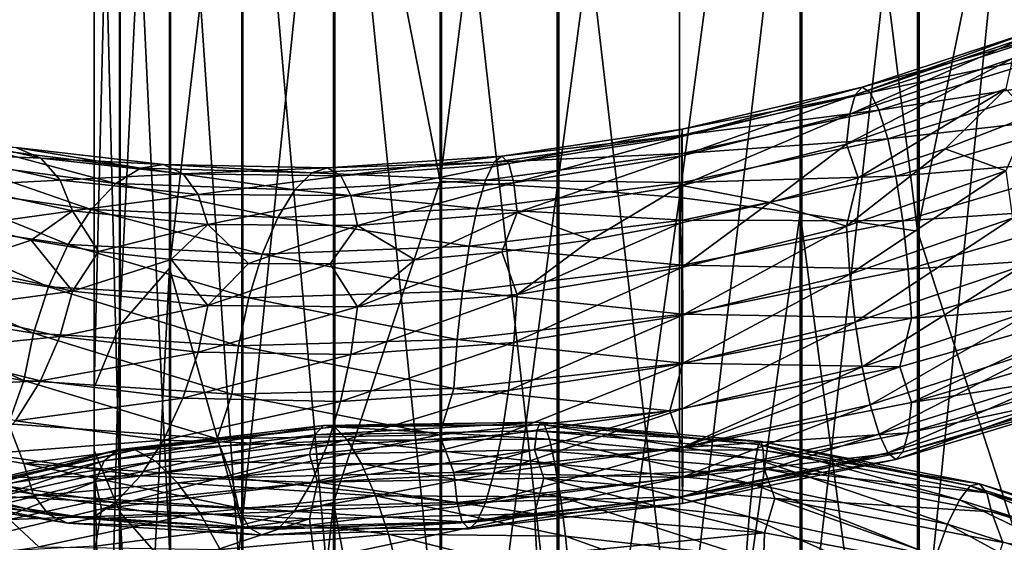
# Model space of a CAD drawing. Header units: metres. Extents: x -109 to 109, y -452 to 89.
# Tile 195 of 256: x -9.53 to 4.69, y -306.61 to -299.07. Entities that reach past the tile are written whole.
import ezdxf

# ---------------------------------------------------------------- set-up
doc = ezdxf.new("R2010")
doc.units = ezdxf.units.M
doc.layers.add('solid_K244270000C71_000_01', color=7, linetype='CONTINUOUS')
doc.layers.add('solid_k244270000c71_000_02', color=7, linetype='CONTINUOUS')

msp = doc.modelspace()

# ---------------------------------------------------------------- linework, layer by layer
at = {"layer": 'solid_K244270000C71_000_01'}
for points in [[(0, -301.631439, 828.806213), (0, -288.295135, 836.430054), (1.744606, -288.54364, 836.504761)], [(0, -301.631439, 828.806213), (1.744606, -288.54364, 836.504761), (1.744606, -301.858368, 828.877502)], [(3.437735, -302.117523, 829.358582), (1.744606, -301.858368, 828.877502), (1.744606, -288.54364, 836.504761)], [(3.437735, -288.75882, 837.007446), (3.437735, -302.117523, 829.358582), (1.744606, -288.54364, 836.504761)], [(4.980319, -294.578125, 834.86615), (3.437735, -302.117523, 829.358582), (3.437735, -288.75882, 837.007446)], [(3.458888, -308.799072, 843.499451), (4.999055, -308.343719, 842.734863), (4.999055, -293.61554, 850.980896)], [(3.458888, -294.007446, 851.779907), (3.458888, -308.799072, 843.499451), (4.999055, -293.61554, 850.980896)], [(1.767249, -309.080414, 843.971924), (3.458888, -308.799072, 843.499451), (3.458888, -294.007446, 851.779907)], [(1.767249, -294.249634, 852.273621), (1.767249, -309.080414, 843.971924), (3.458888, -294.007446, 851.779907)], [(0, -309.175476, 844.131531), (1.767249, -309.080414, 843.971924), (1.767249, -294.249634, 852.273621)], [(0, -294.331421, 852.440369), (0, -309.175476, 844.131531), (1.767249, -294.249634, 852.273621)], [(4.980319, -294.578125, 834.86615), (4.980319, -306.892273, 827.329834), (3.437735, -302.117523, 829.358582)], [(2.459991, -300.432587, 860.006531), (2.536798, -300.149841, 860.646545), (4.959997, -299.337433, 860.334656)], [(4.809822, -299.629944, 859.713867), (2.459991, -300.432587, 860.006531), (4.959997, -299.337433, 860.334656)], [(2.536798, -300.149841, 860.646545), (2.636542, -300.039063, 861.336548), (5.155019, -299.213684, 861.000916)], [(4.959997, -299.337433, 860.334656), (2.536798, -300.149841, 860.646545), (5.155019, -299.213684, 861.000916)], [(5.155019, -299.213684, 861.000916), (2.636542, -300.039063, 861.336548), (5.384461, -299.277954, 861.671082)], [(2.636542, -300.039063, 861.336548), (2.753891, -300.118896, 862.033875), (5.384461, -299.277954, 861.671082)], [(5.384461, -299.277954, 861.671082), (2.753891, -300.118896, 862.033875), (5.631921, -299.517029, 862.302551)], [(2.753891, -300.118896, 862.033875), (2.880454, -300.375061, 862.693909), (5.631921, -299.517029, 862.302551)], [(5.631921, -299.517029, 862.302551), (2.880454, -300.375061, 862.693909), (5.879471, -299.909485, 862.852112)], [(2.410705, -300.861572, 859.458801), (2.459991, -300.432587, 860.006531), (4.809822, -299.629944, 859.713867)], [(4.713459, -300.06485, 859.179443), (2.410705, -300.861572, 859.458801), (4.809822, -299.629944, 859.713867)], [(0.035379, -300.753998, 860.57428), (0.03677, -300.648926, 861.272644), (2.636542, -300.039063, 861.336548)], [(2.536798, -300.149841, 860.646545), (0.035379, -300.753998, 860.57428), (2.636542, -300.039063, 861.336548)], [(2.636542, -300.039063, 861.336548), (0.03677, -300.648926, 861.272644), (2.753891, -300.118896, 862.033875)], [(2.880454, -300.375061, 862.693909), (3.007064, -300.784912, 863.271362), (5.879471, -299.909485, 862.852112)], [(5.879471, -299.909485, 862.852112), (3.007064, -300.784912, 863.271362), (6.109182, -300.433655, 863.276062)], [(0.034308, -301.032288, 859.927307), (0.035379, -300.753998, 860.57428), (2.536798, -300.149841, 860.646545)], [(2.459991, -300.432587, 860.006531), (0.034308, -301.032288, 859.927307), (2.536798, -300.149841, 860.646545)], [(0.03677, -300.648926, 861.272644), (0.038407, -300.735321, 861.979065), (2.753891, -300.118896, 862.033875)], [(2.753891, -300.118896, 862.033875), (0.038407, -300.735321, 861.979065), (2.880454, -300.375061, 862.693909)], [(4.713459, -300.06485, 859.179443), (2.579943, -301.348999, 859.040222), (2.410705, -300.861572, 859.458801)], [(4.713459, -300.06485, 859.179443), (3.835884, -300.930878, 858.919495), (2.579943, -301.348999, 859.040222)], [(4.713459, -300.06485, 859.179443), (5.061061, -300.453979, 858.693726), (3.835884, -300.930878, 858.919495)], [(0.033621, -301.458282, 859.374268), (0.034308, -301.032288, 859.927307), (2.459991, -300.432587, 860.006531)], [(2.410705, -300.861572, 859.458801), (0.033621, -301.458282, 859.374268), (2.459991, -300.432587, 860.006531)], [(0.038407, -300.735321, 861.979065), (0.040172, -300.998505, 862.648376), (2.880454, -300.375061, 862.693909)], [(2.880454, -300.375061, 862.693909), (0.040172, -300.998505, 862.648376), (3.007064, -300.784912, 863.271362)], [(3.007064, -300.784912, 863.271362), (3.12455, -301.325623, 863.720398), (6.109182, -300.433655, 863.276062)], [(6.109182, -300.433655, 863.276062), (3.12455, -301.325623, 863.720398), (6.304607, -301.062897, 863.537476)], [(4.714126, -301.248962, 858.528015), (3.835884, -300.930878, 858.919495), (5.061061, -300.453979, 858.693726)], [(0.038407, -300.735321, 861.979065), (-2.678576, -301.121582, 861.504089), (0.040172, -300.998505, 862.648376)], [(-2.564437, -301.037811, 860.806702), (-2.678576, -301.121582, 861.504089), (0.038407, -300.735321, 861.979065)], [(0.03677, -300.648926, 861.272644), (-2.564437, -301.037811, 860.806702), (0.038407, -300.735321, 861.979065)], [(-2.467421, -301.144714, 860.115662), (-2.564437, -301.037811, 860.806702), (0.03677, -300.648926, 861.272644)], [(0.035379, -300.753998, 860.57428), (-2.467421, -301.144714, 860.115662), (0.03677, -300.648926, 861.272644)], [(-2.392714, -301.42395, 859.473938), (-2.467421, -301.144714, 860.115662), (0.035379, -300.753998, 860.57428)], [(0.034308, -301.032288, 859.927307), (-2.392714, -301.42395, 859.473938), (0.035379, -300.753998, 860.57428)], [(2.410705, -300.861572, 859.458801), (1.30256, -301.707245, 859.053711), (0.033621, -301.458282, 859.374268)], [(0.040172, -300.998505, 862.648376), (0.041938, -301.415375, 863.234558), (3.007064, -300.784912, 863.271362)], [(3.007064, -300.784912, 863.271362), (0.041938, -301.415375, 863.234558), (3.12455, -301.325623, 863.720398)], [(2.410705, -300.861572, 859.458801), (2.579943, -301.348999, 859.040222), (1.30256, -301.707245, 859.053711)], [(0.040172, -300.998505, 862.648376), (-2.801679, -301.38147, 862.16333), (0.041938, -301.415375, 863.234558)], [(-2.678576, -301.121582, 861.504089), (-2.801679, -301.38147, 862.16333), (0.040172, -300.998505, 862.648376)], [(-2.344777, -301.849976, 858.923706), (-2.392714, -301.42395, 859.473938), (0.034308, -301.032288, 859.927307)], [(0.033621, -301.458282, 859.374268), (-2.344777, -301.849976, 858.923706), (0.034308, -301.032288, 859.927307)], [(2.411047, -302.047485, 858.802368), (2.579943, -301.348999, 859.040222), (3.835884, -300.930878, 858.919495)], [(4.714126, -301.248962, 858.528015), (2.411047, -302.047485, 858.802368), (3.835884, -300.930878, 858.919495)], [(3.12455, -301.325623, 863.720398), (3.2245, -301.969452, 864.002258), (6.304607, -301.062897, 863.537476)], [(6.304607, -301.062897, 863.537476), (3.2245, -301.969452, 864.002258), (6.455274, -301.751648, 863.627747)], [(0.041938, -301.415375, 863.234558), (0.043576, -301.962555, 863.691223), (3.12455, -301.325623, 863.720398)], [(3.12455, -301.325623, 863.720398), (0.043576, -301.962555, 863.691223), (3.2245, -301.969452, 864.002258)], [(2.460629, -302.739471, 858.729492), (2.411047, -302.047485, 858.802368), (4.714126, -301.248962, 858.528015)], [(4.811071, -301.933167, 858.446594), (2.460629, -302.739471, 858.729492), (4.714126, -301.248962, 858.528015)], [(-2.801679, -301.38147, 862.16333), (-2.924826, -301.794678, 862.739136), (0.041938, -301.415375, 863.234558)], [(0.041938, -301.415375, 863.234558), (-2.924826, -301.794678, 862.739136), (0.043576, -301.962555, 863.691223)], [(0.033621, -301.458282, 859.374268), (1.30256, -301.707245, 859.053711), (0.011654, -302.005341, 858.958801)], [(2.411047, -302.047485, 858.802368), (1.30256, -301.707245, 859.053711), (2.579943, -301.348999, 859.040222)], [(0, -314.313751, 820.137939), (0, -301.631439, 828.806213), (1.744606, -301.858368, 828.877502)], [(0.033625, -302.643646, 858.71405), (0.011654, -302.005341, 858.958801), (1.30256, -301.707245, 859.053711)], [(2.411047, -302.047485, 858.802368), (0.033625, -302.643646, 858.71405), (1.30256, -301.707245, 859.053711)], [(3.2245, -301.969452, 864.002258), (3.301559, -302.669983, 864.1073), (6.455274, -301.751648, 863.627747)], [(6.455274, -301.751648, 863.627747), (3.301559, -302.669983, 864.1073), (6.552219, -302.448975, 863.545959)], [(-2.924826, -301.794678, 862.739136), (-3.039099, -302.338013, 863.185791), (0.043576, -301.962555, 863.691223)], [(0, -314.313751, 820.137939), (1.744606, -301.858368, 828.877502), (1.744606, -314.520386, 820.209717)], [(3.437735, -314.821381, 820.665344), (1.744606, -314.520386, 820.209717), (1.744606, -301.858368, 828.877502)], [(3.437735, -302.117523, 829.358582), (3.437735, -314.821381, 820.665344), (1.744606, -301.858368, 828.877502)], [(0.043576, -301.962555, 863.691223), (-3.039099, -302.338013, 863.185791), (0.04497, -302.611847, 863.978943)], [(-2.345109, -303.032471, 858.260986), (-1.282559, -302.243164, 858.755615), (0.011654, -302.005341, 858.958801)], [(0.033625, -302.643646, 858.71405), (-2.345109, -303.032471, 858.260986), (0.011654, -302.005341, 858.958801)], [(0.043576, -301.962555, 863.691223), (0.04497, -302.611847, 863.978943), (3.2245, -301.969452, 864.002258)], [(3.2245, -301.969452, 864.002258), (0.04497, -302.611847, 863.978943), (3.301559, -302.669983, 864.1073)], [(2.537688, -303.431946, 858.829407), (2.460629, -302.739471, 858.729492), (4.811071, -301.933167, 858.446594)], [(4.961739, -302.614075, 858.531677), (2.537688, -303.431946, 858.829407), (4.811071, -301.933167, 858.446594)], [(0.034317, -303.338165, 858.642883), (0.033625, -302.643646, 858.71405), (2.411047, -302.047485, 858.802368)], [(2.460629, -302.739471, 858.729492), (0.034317, -303.338165, 858.642883), (2.411047, -302.047485, 858.802368)], [(4.980319, -306.892273, 827.329834), (3.437735, -314.821381, 820.665344), (3.437735, -302.117523, 829.358582)], [(-3.039099, -302.338013, 863.185791), (-3.136316, -302.983551, 863.464661), (0.04497, -302.611847, 863.978943)], [(3.301559, -302.669983, 864.1073), (3.351142, -303.37558, 864.033752), (6.552219, -302.448975, 863.545959)], [(6.552219, -302.448975, 863.545959), (3.351142, -303.37558, 864.033752), (6.415642, -303.160278, 863.331604)], [(0.04497, -302.611847, 863.978943), (-3.136316, -302.983551, 863.464661), (0.046045, -303.31665, 864.08783)], [(-2.393336, -303.724182, 858.184631), (-2.345109, -303.032471, 858.260986), (0.033625, -302.643646, 858.71405)], [(0.034317, -303.338165, 858.642883), (-2.393336, -303.724182, 858.184631), (0.033625, -302.643646, 858.71405)], [(0.035392, -304.03479, 858.746643), (0.034317, -303.338165, 858.642883), (2.460629, -302.739471, 858.729492)], [(2.537688, -303.431946, 858.829407), (0.035392, -304.03479, 858.746643), (2.460629, -302.739471, 858.729492)], [(0.04497, -302.611847, 863.978943), (0.046045, -303.31665, 864.08783), (3.301559, -302.669983, 864.1073)], [(3.301559, -302.669983, 864.1073), (0.046045, -303.31665, 864.08783), (3.351142, -303.37558, 864.033752)], [(2.637639, -304.0755, 859.101868), (2.537688, -303.431946, 858.829407), (4.961739, -302.614075, 858.531677)], [(5.157163, -303.24292, 858.783752), (2.637639, -304.0755, 859.101868), (4.961739, -302.614075, 858.531677)], [(-3.136316, -302.983551, 863.464661), (-3.211267, -303.684845, 863.566284), (0.046045, -303.31665, 864.08783)], [(6.415642, -303.160278, 863.331604), (3.184188, -304.077362, 863.793579), (3.351483, -304.590485, 863.361267)], [(3.351142, -303.37558, 864.033752), (3.184188, -304.077362, 863.793579), (6.415642, -303.160278, 863.331604)], [(6.415642, -303.160278, 863.331604), (3.351483, -304.590485, 863.361267), (6.552886, -303.660767, 862.879333)], [(0.046045, -303.31665, 864.08783), (-3.211267, -303.684845, 863.566284), (0.046736, -304.024963, 864.015869)], [(0.046045, -303.31665, 864.08783), (0.046736, -304.024963, 864.015869), (3.351142, -303.37558, 864.033752)], [(2.755125, -304.624146, 859.539734), (2.637639, -304.0755, 859.101868), (5.157163, -303.24292, 858.783752)], [(5.386874, -303.774567, 859.196838), (2.755125, -304.624146, 859.539734), (5.157163, -303.24292, 858.783752)], [(-2.468287, -304.417389, 858.28125), (-2.393336, -303.724182, 858.184631), (0.034317, -303.338165, 858.642883)], [(0.035392, -304.03479, 858.746643), (-2.468287, -304.417389, 858.28125), (0.034317, -303.338165, 858.642883)], [(0.036786, -304.683899, 859.024902), (0.035392, -304.03479, 858.746643), (2.537688, -303.431946, 858.829407)], [(2.637639, -304.0755, 859.101868), (0.036786, -304.683899, 859.024902), (2.537688, -303.431946, 858.829407)], [(3.351142, -303.37558, 864.033752), (0.046736, -304.024963, 864.015869), (3.184188, -304.077362, 863.793579)], [(-3.211267, -303.684845, 863.566284), (-3.259494, -304.390228, 863.489258), (0.046736, -304.024963, 864.015869)], [(6.552886, -303.660767, 862.879333), (3.351483, -304.590485, 863.361267), (6.456523, -304.103027, 862.333984)], [(2.881734, -305.047668, 860.107117), (2.755125, -304.624146, 859.539734), (5.386874, -303.774567, 859.196838)], [(5.634424, -304.180023, 859.736816), (2.881734, -305.047668, 860.107117), (5.386874, -303.774567, 859.196838)], [(0.046736, -304.024963, 864.015869), (-0.140038, -304.711548, 863.746033), (3.184188, -304.077362, 863.793579)], [(-2.565504, -305.062653, 858.550659), (-2.468287, -304.417389, 858.28125), (0.035392, -304.03479, 858.746643)], [(0.036786, -304.683899, 859.024902), (-2.565504, -305.062653, 858.550659), (0.035392, -304.03479, 858.746643)], [(3.184188, -304.077362, 863.793579), (-0.140038, -304.711548, 863.746033), (0.046741, -305.239746, 863.339233)], [(0.038424, -305.239136, 859.470276), (0.036786, -304.683899, 859.024902), (2.637639, -304.0755, 859.101868)], [(2.755125, -304.624146, 859.539734), (0.038424, -305.239136, 859.470276), (2.637639, -304.0755, 859.101868)], [(3.184188, -304.077362, 863.793579), (0.046741, -305.239746, 863.339233), (3.351483, -304.590485, 863.361267)], [(6.456523, -304.103027, 862.333984), (3.302198, -305.027283, 862.802307), (6.306348, -304.395416, 861.703735)], [(3.351483, -304.590485, 863.361267), (3.302198, -305.027283, 862.802307), (6.456523, -304.103027, 862.333984)], [(3.008298, -305.31955, 860.760925), (2.881734, -305.047668, 860.107117), (5.634424, -304.180023, 859.736816)], [(5.881884, -304.434174, 860.362488), (3.008298, -305.31955, 860.760925), (5.634424, -304.180023, 859.736816)], [(3.125647, -305.412994, 861.457458), (3.008298, -305.31955, 860.760925), (5.881884, -304.434174, 860.362488)], [(6.111326, -304.511536, 861.032166), (3.125647, -305.412994, 861.457458), (5.881884, -304.434174, 860.362488)], [(6.306348, -304.395416, 861.703735), (3.225391, -305.310059, 862.152771), (6.111326, -304.511536, 861.032166)], [(3.302198, -305.027283, 862.802307), (3.225391, -305.310059, 862.152771), (6.306348, -304.395416, 861.703735)], [(3.351483, -304.590485, 863.361267), (0.046741, -305.239746, 863.339233), (3.302198, -305.027283, 862.802307)], [(3.225391, -305.310059, 862.152771), (3.125647, -305.412994, 861.457458), (6.111326, -304.511536, 861.032166)], [(-0.140038, -304.711548, 863.746033), (-3.259826, -305.601654, 862.810303), (0.046741, -305.239746, 863.339233)], [(-2.679777, -305.613861, 858.986084), (-2.565504, -305.062653, 858.550659), (0.036786, -304.683899, 859.024902)], [(0.038424, -305.239136, 859.470276), (-2.679777, -305.613861, 858.986084), (0.036786, -304.683899, 859.024902)], [(0.04019, -305.669891, 860.046265), (0.038424, -305.239136, 859.470276), (2.755125, -304.624146, 859.539734)], [(2.881734, -305.047668, 860.107117), (0.04019, -305.669891, 860.046265), (2.755125, -304.624146, 859.539734)], [(3.302198, -305.027283, 862.802307), (0.046054, -305.673676, 862.774841), (3.225391, -305.310059, 862.152771)], [(0.046741, -305.239746, 863.339233), (0.046054, -305.673676, 862.774841), (3.302198, -305.027283, 862.802307)], [(0.041955, -305.949005, 860.709167), (0.04019, -305.669891, 860.046265), (2.881734, -305.047668, 860.107117)], [(3.008298, -305.31955, 860.760925), (0.041955, -305.949005, 860.709167), (2.881734, -305.047668, 860.107117)], [(1.14206, -305.19574, 820.07605), (4.199918, -305.795502, 820.219788), (1.178593, -305.156006, 819.408813)], [(1.178593, -305.156006, 819.408813), (4.334269, -305.763947, 819.564209), (1.206759, -305.278931, 818.781006)], [(4.199918, -305.795502, 820.219788), (4.334269, -305.763947, 819.564209), (1.178593, -305.156006, 819.408813)], [(0.046741, -305.239746, 863.339233), (-3.259826, -305.601654, 862.810303), (0.046054, -305.673676, 862.774841)], [(-2.802924, -306.04071, 859.551819), (-2.679777, -305.613861, 858.986084), (0.038424, -305.239136, 859.470276)], [(0.04019, -305.669891, 860.046265), (-2.802924, -306.04071, 859.551819), (0.038424, -305.239136, 859.470276)], [(3.225391, -305.310059, 862.152771), (0.044983, -305.952026, 862.118225), (3.125647, -305.412994, 861.457458)], [(0.046054, -305.673676, 862.774841), (0.044983, -305.952026, 862.118225), (3.225391, -305.310059, 862.152771)], [(1.099117, -305.405945, 820.740662), (4.041997, -305.996307, 820.870056), (1.14206, -305.19574, 820.07605)], [(4.041997, -305.996307, 820.870056), (4.199918, -305.795502, 820.219788), (1.14206, -305.19574, 820.07605)], [(1.206759, -305.278931, 818.781006), (4.437849, -305.893372, 818.944763), (1.224882, -305.550079, 818.234497)], [(4.334269, -305.763947, 819.564209), (4.437849, -305.893372, 818.944763), (1.206759, -305.278931, 818.781006)], [(0.043592, -306.049225, 861.414734), (0.041955, -305.949005, 860.709167), (3.008298, -305.31955, 860.760925)], [(3.125647, -305.412994, 861.457458), (0.043592, -306.049225, 861.414734), (3.008298, -305.31955, 860.760925)], [(0.044983, -305.952026, 862.118225), (0.043592, -306.049225, 861.414734), (3.125647, -305.412994, 861.457458)], [(1.05284, -305.765076, 821.360474), (3.871813, -306.345428, 821.473816), (1.099117, -305.405945, 820.740662)], [(3.871813, -306.345428, 821.473816), (4.041997, -305.996307, 820.870056), (1.099117, -305.405945, 820.740662)], [(1.224882, -305.550079, 818.234497), (4.504496, -306.168976, 818.40271), (1.375486, -305.97522, 817.808594)], [(4.437849, -305.893372, 818.944763), (4.504496, -306.168976, 818.40271), (1.224882, -305.550079, 818.234497)], [(-3.259826, -305.601654, 862.810303), (-3.211889, -306.035431, 862.248779), (0.046054, -305.673676, 862.774841)], [(0.046054, -305.673676, 862.774841), (-3.211889, -306.035431, 862.248779), (0.044983, -305.952026, 862.118225)], [(-2.926027, -306.316315, 860.204651), (-2.802924, -306.04071, 859.551819), (0.04019, -305.669891, 860.046265)], [(0.041955, -305.949005, 860.709167), (-2.926027, -306.316315, 860.204651), (0.04019, -305.669891, 860.046265)], [(-1.959275, -305.685974, 818.086182), (1.375486, -305.97522, 817.808594), (1.225007, -306.471924, 817.545898)], [(1.00658, -306.244202, 821.892822), (3.70169, -306.814667, 821.989624), (1.05284, -305.765076, 821.360474)], [(3.70169, -306.814667, 821.989624), (3.871813, -306.345428, 821.473816), (1.05284, -305.765076, 821.360474)], [(4.041997, -305.996307, 820.870056), (6.859738, -306.887695, 821.409546), (4.199918, -305.795502, 820.219788)], [(4.199918, -305.795502, 820.219788), (7.127748, -306.708649, 820.789307), (4.334269, -305.763947, 819.564209)], [(6.859738, -306.887695, 821.409546), (7.127748, -306.708649, 820.789307), (4.199918, -305.795502, 820.219788)], [(4.334269, -305.763947, 819.564209), (7.355755, -306.696228, 820.158325), (4.437849, -305.893372, 818.944763)], [(7.127748, -306.708649, 820.789307), (7.355755, -306.696228, 820.158325), (4.334269, -305.763947, 819.564209)], [(-3.211889, -306.035431, 862.248779), (-3.137182, -306.314636, 861.597473), (0.044983, -305.952026, 862.118225)], [(0.044983, -305.952026, 862.118225), (-3.137182, -306.314636, 861.597473), (0.043592, -306.049225, 861.414734)], [(-3.040166, -306.413696, 860.901245), (-2.926027, -306.316315, 860.204651), (0.041955, -305.949005, 860.709167)], [(0.043592, -306.049225, 861.414734), (-3.040166, -306.413696, 860.901245), (0.041955, -305.949005, 860.709167)], [(1.375486, -305.97522, 817.808594), (4.504955, -307.091919, 817.710266), (1.225007, -306.471924, 817.545898)], [(1.375486, -305.97522, 817.808594), (4.668256, -306.611023, 817.997131), (4.504955, -307.091919, 817.710266)], [(4.504496, -306.168976, 818.40271), (4.668256, -306.611023, 817.997131), (1.375486, -305.97522, 817.808594)], [(3.871813, -306.345428, 821.473816), (6.570915, -307.213928, 821.980042), (4.041997, -305.996307, 820.870056)], [(6.570915, -307.213928, 821.980042), (6.859738, -306.887695, 821.409546), (4.041997, -305.996307, 820.870056)], [(4.437849, -305.893372, 818.944763), (7.531543, -306.841156, 819.556824), (4.504496, -306.168976, 818.40271)], [(7.355755, -306.696228, 820.158325), (7.531543, -306.841156, 819.556824), (4.437849, -305.893372, 818.944763)], [(-3.137182, -306.314636, 861.597473), (-3.040166, -306.413696, 860.901245), (0.043592, -306.049225, 861.414734)], [(0.963687, -306.814331, 822.294922), (3.543954, -307.375641, 822.375916), (1.00658, -306.244202, 821.892822)], [(3.543954, -307.375641, 822.375916), (3.70169, -306.814667, 821.989624), (1.00658, -306.244202, 821.892822)], [(4.504496, -306.168976, 818.40271), (7.644651, -307.127594, 819.024963), (4.668256, -306.611023, 817.997131)], [(7.531543, -306.841156, 819.556824), (7.644651, -307.127594, 819.024963), (4.504496, -306.168976, 818.40271)], [(3.70169, -306.814667, 821.989624), (6.282197, -307.660675, 822.462036), (3.871813, -306.345428, 821.473816)], [(6.282197, -307.660675, 822.462036), (6.570915, -307.213928, 821.980042), (3.871813, -306.345428, 821.473816)], [(1.225007, -306.471924, 817.545898), (4.504955, -307.091919, 817.710266), (1.206992, -307.072754, 817.441284)]]:
    msp.add_3dface(points, dxfattribs=at)
at = {"layer": 'solid_k244270000c71_000_02'}
for points in [[(-3.458888, -287.849792, 837.488098), (-3.458888, -301.395508, 829.820129), (-4.999055, -293.498657, 835.483521)], [(-1.767249, -288.082214, 836.749634), (-3.458888, -301.395508, 829.820129), (-3.458888, -287.849792, 837.488098)], [(-1.767249, -288.082214, 836.749634), (-1.767249, -301.491913, 829.112488), (-3.458888, -301.395508, 829.820129)], [(-1.767249, -288.082214, 836.749634), (0, -288.295135, 836.430054), (-1.767249, -301.491913, 829.112488)], [(-1.767249, -301.491913, 829.112488), (0, -288.295135, 836.430054), (0, -301.631439, 828.806213)], [(-7.364774, -288.718567, 840.997803), (-8.086726, -303.486206, 834.577942), (-8.086726, -289.43457, 842.45752)], [(-7.364774, -288.718567, 840.997803), (-7.364774, -302.654327, 833.18103), (-8.086726, -303.486206, 834.577942)], [(-6.320303, -293.664215, 836.752319), (-7.364774, -302.654327, 833.18103), (-7.364774, -288.718567, 840.997803)], [(-8.086726, -289.43457, 842.45752), (-8.454546, -304.37674, 836.073364), (-8.454546, -290.20108, 844.020081)], [(-8.086726, -289.43457, 842.45752), (-8.086726, -303.486206, 834.577942), (-8.454546, -304.37674, 836.073364)], [(-8.454546, -290.20108, 844.020081), (-8.452125, -305.286957, 837.601807), (-8.452125, -290.984528, 845.617249)], [(-8.454546, -290.20108, 844.020081), (-8.454546, -304.37674, 836.073364), (-8.452125, -305.286957, 837.601807)], [(-8.452125, -290.984528, 845.617249), (-8.079568, -306.176971, 839.096313), (-8.079568, -291.75058, 847.178955)], [(-8.452125, -290.984528, 845.617249), (-8.452125, -305.286957, 837.601807), (-8.079568, -306.176971, 839.096313)], [(-8.079568, -291.75058, 847.178955), (-7.353192, -307.007813, 840.491516), (-7.353192, -292.465698, 848.636841)], [(-8.079568, -291.75058, 847.178955), (-8.079568, -306.176971, 839.096313), (-7.353192, -307.007813, 840.491516)], [(-7.353192, -292.465698, 848.636841), (-6.304805, -307.743134, 841.726257), (-6.304805, -293.098602, 849.927063)], [(-7.353192, -292.465698, 848.636841), (-7.353192, -307.007813, 840.491516), (-6.304805, -307.743134, 841.726257)], [(-6.304805, -293.098602, 849.927063), (-4.980319, -308.350677, 842.746521), (-4.980319, -293.621521, 850.993103)], [(-6.304805, -293.098602, 849.927063), (-6.304805, -307.743134, 841.726257), (-4.980319, -308.350677, 842.746521)], [(-4.999055, -293.498657, 835.483521), (-6.320303, -306.358917, 829.124207), (-6.320303, -293.664215, 836.752319)], [(-4.999055, -293.498657, 835.483521), (-4.999055, -306.035187, 827.912415), (-6.320303, -306.358917, 829.124207)], [(-3.458888, -301.395508, 829.820129), (-4.999055, -306.035187, 827.912415), (-4.999055, -293.498657, 835.483521)], [(-4.980319, -293.621521, 850.993103), (-3.437735, -308.803894, 843.507507), (-3.437735, -294.011627, 851.78833)], [(-4.980319, -293.621521, 850.993103), (-4.980319, -308.350677, 842.746521), (-3.437735, -308.803894, 843.507507)], [(-6.320303, -293.664215, 836.752319), (-6.320303, -306.358917, 829.124207), (-7.364774, -302.654327, 833.18103)], [(-3.437735, -294.011627, 851.78833), (-1.744606, -309.082886, 843.976013), (-1.744606, -294.25177, 852.277893)], [(-3.437735, -294.011627, 851.78833), (-3.437735, -308.803894, 843.507507), (-1.744606, -309.082886, 843.976013)], [(-1.744606, -294.25177, 852.277893), (0, -309.175476, 844.131531), (0, -294.331421, 852.440369)], [(-1.744606, -294.25177, 852.277893), (-1.744606, -309.082886, 843.976013), (0, -309.175476, 844.131531)], [(-9.224443, -301.067352, 856.547791), (-10.994572, -300.66864, 854.727173), (-9.587139, -300.910828, 857.128235)], [(-10.661687, -301.003845, 854.218811), (-10.994572, -300.66864, 854.727173), (-9.224443, -301.067352, 856.547791)], [(-8.945153, -301.381378, 855.991089), (-10.661687, -301.003845, 854.218811), (-9.224443, -301.067352, 856.547791)], [(-10.448084, -301.459259, 853.754578), (-10.661687, -301.003845, 854.218811), (-8.945153, -301.381378, 855.991089)], [(-10.013848, -300.932526, 857.695435), (-10.474067, -301.122253, 858.214355), (-8.140827, -301.431793, 859.917725)], [(-9.587139, -300.910828, 857.128235), (-10.013848, -300.932526, 857.695435), (-7.783129, -301.209106, 859.334961)], [(-7.783129, -301.209106, 859.334961), (-10.013848, -300.932526, 857.695435), (-8.140827, -301.431793, 859.917725)], [(-7.451475, -301.158142, 858.708374), (-9.587139, -300.910828, 857.128235), (-7.783129, -301.209106, 859.334961)], [(-9.224443, -301.067352, 856.547791), (-9.587139, -300.910828, 857.128235), (-7.451475, -301.158142, 858.708374)], [(-2.564437, -301.037811, 860.806702), (-5.08615, -301.20517, 859.945251), (-2.678576, -301.121582, 861.504089)], [(-4.893734, -301.321472, 859.276917), (-5.08615, -301.20517, 859.945251), (-2.564437, -301.037811, 860.806702)], [(-2.467421, -301.144714, 860.115662), (-4.893734, -301.321472, 859.276917), (-2.564437, -301.037811, 860.806702)], [(-10.474067, -301.122253, 858.214355), (-10.934452, -301.462067, 858.649963), (-8.498655, -301.805939, 860.416931)], [(-8.140827, -301.431793, 859.917725), (-10.474067, -301.122253, 858.214355), (-8.498655, -301.805939, 860.416931)], [(-7.169574, -301.291138, 858.077271), (-9.224443, -301.067352, 856.547791), (-7.451475, -301.158142, 858.708374)], [(-8.945153, -301.381378, 855.991089), (-9.224443, -301.067352, 856.547791), (-7.169574, -301.291138, 858.077271)], [(-7.451475, -301.158142, 858.708374), (-7.783129, -301.209106, 859.334961), (-5.312527, -301.277008, 860.615723)], [(-5.08615, -301.20517, 859.945251), (-7.451475, -301.158142, 858.708374), (-5.312527, -301.277008, 860.615723)], [(-7.169574, -301.291138, 858.077271), (-7.451475, -301.158142, 858.708374), (-5.08615, -301.20517, 859.945251)], [(-2.678576, -301.121582, 861.504089), (-5.312527, -301.277008, 860.615723), (-2.801679, -301.38147, 862.16333)], [(-5.08615, -301.20517, 859.945251), (-5.312527, -301.277008, 860.615723), (-2.678576, -301.121582, 861.504089)], [(-4.745565, -301.607117, 858.652344), (-4.893734, -301.321472, 859.276917), (-2.467421, -301.144714, 860.115662)], [(-2.392714, -301.42395, 859.473938), (-4.745565, -301.607117, 858.652344), (-2.467421, -301.144714, 860.115662)], [(-6.9525, -301.588501, 857.481445), (-8.945153, -301.381378, 855.991089), (-7.169574, -301.291138, 858.077271)], [(-7.783129, -301.209106, 859.334961), (-8.140827, -301.431793, 859.917725), (-5.556682, -301.523315, 861.245789)], [(-5.312527, -301.277008, 860.615723), (-7.783129, -301.209106, 859.334961), (-5.556682, -301.523315, 861.245789)], [(-4.893734, -301.321472, 859.276917), (-7.169574, -301.291138, 858.077271), (-5.08615, -301.20517, 859.945251)], [(-6.9525, -301.588501, 857.481445), (-7.169574, -301.291138, 858.077271), (-4.893734, -301.321472, 859.276917)], [(-4.745565, -301.607117, 858.652344), (-6.9525, -301.588501, 857.481445), (-4.893734, -301.321472, 859.276917)], [(-5.312527, -301.277008, 860.615723), (-5.556682, -301.523315, 861.245789), (-2.801679, -301.38147, 862.16333)], [(-10.934452, -301.462067, 858.649963), (-11.361661, -301.933685, 858.966919), (-8.830698, -302.311005, 860.792603)], [(-8.498655, -301.805939, 860.416931), (-10.934452, -301.462067, 858.649963), (-8.830698, -302.311005, 860.792603)], [(-8.76594, -301.825409, 855.495361), (-10.448084, -301.459259, 853.754578), (-8.945153, -301.381378, 855.991089)], [(-8.76594, -301.825409, 855.495361), (-10.251362, -302.035156, 853.519409), (-10.448084, -301.459259, 853.754578)], [(-8.76594, -301.825409, 855.495361), (-8.945153, -301.381378, 855.991089), (-6.9525, -301.588501, 857.481445)], [(-8.140827, -301.431793, 859.917725), (-8.498655, -301.805939, 860.416931), (-5.800924, -301.92215, 861.792236)], [(-5.556682, -301.523315, 861.245789), (-8.140827, -301.431793, 859.917725), (-5.800924, -301.92215, 861.792236)], [(-2.801679, -301.38147, 862.16333), (-5.556682, -301.523315, 861.245789), (-2.924826, -301.794678, 862.739136)], [(-3.458888, -301.395508, 829.820129), (-3.458888, -314.276459, 821.081421), (-4.999055, -306.035187, 827.912415)], [(-4.650489, -302.036224, 858.112915), (-4.745565, -301.607117, 858.652344), (-2.392714, -301.42395, 859.473938)], [(-2.344777, -301.849976, 858.923706), (-4.650489, -302.036224, 858.112915), (-2.392714, -301.42395, 859.473938)], [(-1.767249, -301.491913, 829.112488), (-3.458888, -314.276459, 821.081421), (-3.458888, -301.395508, 829.820129)], [(0.033621, -301.458282, 859.374268), (-1.282559, -302.243164, 858.755615), (-2.344777, -301.849976, 858.923706)], [(0.033621, -301.458282, 859.374268), (0.011654, -302.005341, 858.958801), (-1.282559, -302.243164, 858.755615)], [(-6.813208, -302.023651, 856.960388), (-8.76594, -301.825409, 855.495361), (-6.9525, -301.588501, 857.481445)], [(-6.813208, -302.023651, 856.960388), (-6.9525, -301.588501, 857.481445), (-4.745565, -301.607117, 858.652344)], [(-4.650489, -302.036224, 858.112915), (-6.813208, -302.023651, 856.960388), (-4.745565, -301.607117, 858.652344)], [(-5.556682, -301.523315, 861.245789), (-5.800924, -301.92215, 861.792236), (-2.924826, -301.794678, 862.739136)], [(-1.767249, -301.491913, 829.112488), (-1.767249, -314.243774, 820.421326), (-3.458888, -314.276459, 821.081421)], [(-1.767249, -301.491913, 829.112488), (0, -301.631439, 828.806213), (-1.767249, -314.243774, 820.421326)], [(-1.767249, -314.243774, 820.421326), (0, -301.631439, 828.806213), (0, -314.313751, 820.137939)], [(-8.76594, -301.825409, 855.495361), (-9.362897, -302.247559, 854.483765), (-10.251362, -302.035156, 853.519409)], [(-8.76594, -301.825409, 855.495361), (-8.390906, -302.412354, 855.369934), (-9.362897, -302.247559, 854.483765)], [(-8.498655, -301.805939, 860.416931), (-8.830698, -302.311005, 860.792603), (-6.027566, -302.451355, 862.211609)], [(-6.813208, -302.023651, 856.960388), (-8.390906, -302.412354, 855.369934), (-8.76594, -301.825409, 855.495361)], [(-5.800924, -301.92215, 861.792236), (-8.498655, -301.805939, 860.416931), (-6.027566, -302.451355, 862.211609)], [(-2.924826, -301.794678, 862.739136), (-5.800924, -301.92215, 861.792236), (-3.039099, -302.338013, 863.185791)], [(-2.344777, -301.849976, 858.923706), (-3.821964, -302.534973, 858.028625), (-4.650489, -302.036224, 858.112915)], [(-2.344777, -301.849976, 858.923706), (-2.565456, -302.41983, 858.444946), (-3.821964, -302.534973, 858.028625)], [(-2.344777, -301.849976, 858.923706), (-1.282559, -302.243164, 858.755615), (-2.565456, -302.41983, 858.444946)], [(-11.361661, -301.933685, 858.966919), (-11.725106, -302.513824, 859.136047), (-9.11318, -302.921478, 861.01123)], [(-8.830698, -302.311005, 860.792603), (-11.361661, -301.933685, 858.966919), (-9.11318, -302.921478, 861.01123)], [(-10.449562, -302.608612, 853.093872), (-10.251362, -302.035156, 853.519409), (-9.362897, -302.247559, 854.483765)], [(-6.813208, -302.023651, 856.960388), (-7.342462, -302.526062, 856.171936), (-8.390906, -302.412354, 855.369934)], [(-6.813208, -302.023651, 856.960388), (-6.223928, -302.58606, 856.88623), (-7.342462, -302.526062, 856.171936)], [(-4.650489, -302.036224, 858.112915), (-6.223928, -302.58606, 856.88623), (-6.813208, -302.023651, 856.960388)], [(-4.650489, -302.036224, 858.112915), (-5.04495, -302.589783, 857.507751), (-6.223928, -302.58606, 856.88623)], [(-5.800924, -301.92215, 861.792236), (-6.027566, -302.451355, 862.211609), (-3.039099, -302.338013, 863.185791)], [(-4.650489, -302.036224, 858.112915), (-3.821964, -302.534973, 858.028625), (-5.04495, -302.589783, 857.507751)], [(-8.76718, -302.985901, 854.83252), (-10.449562, -302.608612, 853.093872), (-9.362897, -302.247559, 854.483765)], [(-8.76718, -302.985901, 854.83252), (-9.362897, -302.247559, 854.483765), (-8.390906, -302.412354, 855.369934)], [(-8.830698, -302.311005, 860.792603), (-9.11318, -302.921478, 861.01123), (-6.22038, -303.083832, 862.467224)], [(-6.027566, -302.451355, 862.211609), (-8.830698, -302.311005, 860.792603), (-6.22038, -303.083832, 862.467224)], [(-2.345109, -303.032471, 858.260986), (-2.565456, -302.41983, 858.444946), (-1.282559, -302.243164, 858.755615)], [(-8.76718, -302.985901, 854.83252), (-8.390906, -302.412354, 855.369934), (-7.342462, -302.526062, 856.171936)], [(-6.027566, -302.451355, 862.211609), (-6.22038, -303.083832, 862.467224), (-3.136316, -302.983551, 863.464661)], [(-3.039099, -302.338013, 863.185791), (-6.027566, -302.451355, 862.211609), (-3.136316, -302.983551, 863.464661)], [(-4.651147, -303.213501, 857.448975), (-3.821964, -302.534973, 858.028625), (-2.565456, -302.41983, 858.444946)], [(-2.345109, -303.032471, 858.260986), (-4.651147, -303.213501, 857.448975), (-2.565456, -302.41983, 858.444946)], [(-11.725106, -302.513824, 859.136047), (-12.005312, -303.159729, 859.153809), (-9.330967, -303.592957, 861.06665)], [(-9.11318, -302.921478, 861.01123), (-11.725106, -302.513824, 859.136047), (-9.330967, -303.592957, 861.06665)], [(-10.664456, -303.238678, 852.934021), (-10.449562, -302.608612, 853.093872), (-8.76718, -302.985901, 854.83252)], [(-6.814173, -303.193542, 856.296387), (-8.76718, -302.985901, 854.83252), (-7.342462, -302.526062, 856.171936)], [(-6.814173, -303.193542, 856.296387), (-7.342462, -302.526062, 856.171936), (-6.223928, -302.58606, 856.88623)], [(-6.814173, -303.193542, 856.296387), (-6.223928, -302.58606, 856.88623), (-5.04495, -302.589783, 857.507751)], [(-4.651147, -303.213501, 857.448975), (-6.814173, -303.193542, 856.296387), (-5.04495, -302.589783, 857.507751)], [(-4.651147, -303.213501, 857.448975), (-5.04495, -302.589783, 857.507751), (-3.821964, -302.534973, 858.028625)], [(-7.364774, -302.654327, 833.18103), (-8.086726, -316.848419, 825.578674), (-8.086726, -303.486206, 834.577942)], [(-7.364774, -302.654327, 833.18103), (-7.364774, -315.906158, 824.253723), (-8.086726, -316.848419, 825.578674)], [(-6.320303, -306.358917, 829.124207), (-7.364774, -315.906158, 824.253723), (-7.364774, -302.654327, 833.18103)], [(-8.947476, -303.638275, 854.701843), (-10.664456, -303.238678, 852.934021), (-8.76718, -302.985901, 854.83252)], [(-9.11318, -302.921478, 861.01123), (-9.330967, -303.592957, 861.06665), (-6.369034, -303.773926, 862.550842)], [(-6.22038, -303.083832, 862.467224), (-9.11318, -302.921478, 861.01123), (-6.369034, -303.773926, 862.550842)], [(-8.947476, -303.638275, 854.701843), (-8.76718, -302.985901, 854.83252), (-6.814173, -303.193542, 856.296387)], [(-3.136316, -302.983551, 863.464661), (-6.22038, -303.083832, 862.467224), (-3.211267, -303.684845, 863.566284)], [(-4.746798, -303.897125, 857.360718), (-4.651147, -303.213501, 857.448975), (-2.345109, -303.032471, 858.260986)], [(-2.393336, -303.724182, 858.184631), (-4.746798, -303.897125, 857.360718), (-2.345109, -303.032471, 858.260986)], [(-12.005312, -303.159729, 859.153809), (-12.185608, -303.823273, 859.023621), (-9.471099, -304.275635, 860.960022)], [(-9.330967, -303.592957, 861.06665), (-12.005312, -303.159729, 859.153809), (-9.471099, -304.275635, 860.960022)], [(-6.22038, -303.083832, 862.467224), (-6.369034, -303.773926, 862.550842), (-3.211267, -303.684845, 863.566284)], [(-10.998432, -303.84613, 852.90033), (-10.664456, -303.238678, 852.934021), (-8.947476, -303.638275, 854.701843)], [(-6.954305, -303.863922, 856.18988), (-8.947476, -303.638275, 854.701843), (-6.814173, -303.193542, 856.296387)], [(-6.954305, -303.863922, 856.18988), (-6.814173, -303.193542, 856.296387), (-4.651147, -303.213501, 857.448975)], [(-4.746798, -303.897125, 857.360718), (-6.954305, -303.863922, 856.18988), (-4.651147, -303.213501, 857.448975)], [(-9.330967, -303.592957, 861.06665), (-9.471099, -304.275635, 860.960022), (-6.464684, -304.470673, 862.462097)], [(-6.369034, -303.773926, 862.550842), (-9.330967, -303.592957, 861.06665), (-6.464684, -304.470673, 862.462097)], [(-8.086726, -303.486206, 834.577942), (-8.454546, -317.857147, 826.99707), (-8.454546, -304.37674, 836.073364)], [(-8.086726, -303.486206, 834.577942), (-8.086726, -316.848419, 825.578674), (-8.454546, -317.857147, 826.99707)], [(-9.227682, -304.277008, 854.714233), (-10.998432, -303.84613, 852.90033), (-8.947476, -303.638275, 854.701843)], [(-9.227682, -304.277008, 854.714233), (-8.947476, -303.638275, 854.701843), (-6.954305, -303.863922, 856.18988)], [(-3.211267, -303.684845, 863.566284), (-6.369034, -303.773926, 862.550842), (-3.259494, -304.390228, 863.489258)], [(-4.895452, -304.579315, 857.43927), (-4.746798, -303.897125, 857.360718), (-2.393336, -303.724182, 858.184631)], [(-2.468287, -304.417389, 858.28125), (-4.895452, -304.579315, 857.43927), (-2.393336, -303.724182, 858.184631)], [(-9.471099, -304.275635, 860.960022), (-12.185608, -303.823273, 859.023621), (-9.68961, -304.898438, 860.59137)], [(-11.431621, -304.38678, 853.000488), (-10.998432, -303.84613, 852.90033), (-9.227682, -304.277008, 854.714233)], [(-7.172091, -304.527771, 856.240051), (-9.227682, -304.277008, 854.714233), (-6.954305, -303.863922, 856.18988)], [(-7.172091, -304.527771, 856.240051), (-6.954305, -303.863922, 856.18988), (-4.746798, -303.897125, 857.360718)], [(-6.369034, -303.773926, 862.550842), (-6.464684, -304.470673, 862.462097), (-3.259494, -304.390228, 863.489258)], [(-4.895452, -304.579315, 857.43927), (-7.172091, -304.527771, 856.240051), (-4.746798, -303.897125, 857.360718)], [(0.046736, -304.024963, 864.015869), (-3.259494, -304.390228, 863.489258), (-0.140038, -304.711548, 863.746033)], [(-9.591126, -304.855988, 854.874573), (-11.431621, -304.38678, 853.000488), (-9.227682, -304.277008, 854.714233)], [(-9.471099, -304.275635, 860.960022), (-9.68961, -304.898438, 860.59137), (-6.675745, -305.117676, 862.128662)], [(-9.591126, -304.855988, 854.874573), (-9.227682, -304.277008, 854.714233), (-7.172091, -304.527771, 856.240051)], [(-6.464684, -304.470673, 862.462097), (-9.471099, -304.275635, 860.960022), (-6.675745, -305.117676, 862.128662)], [(-8.454546, -304.37674, 836.073364), (-8.452125, -318.888153, 828.446838), (-8.452125, -305.286957, 837.601807)], [(-8.454546, -304.37674, 836.073364), (-8.454546, -317.857147, 826.99707), (-8.452125, -318.888153, 828.446838)], [(-3.259494, -304.390228, 863.489258), (-6.464684, -304.470673, 862.462097), (-3.465282, -305.058807, 863.187378)], [(-5.088266, -305.211334, 857.685547), (-4.895452, -304.579315, 857.43927), (-2.468287, -304.417389, 858.28125)], [(-2.565504, -305.062653, 858.550659), (-5.088266, -305.211334, 857.685547), (-2.468287, -304.417389, 858.28125)], [(-3.259494, -304.390228, 863.489258), (-3.465282, -305.058807, 863.187378), (-0.140038, -304.711548, 863.746033)], [(-7.454574, -305.137512, 856.449585), (-9.591126, -304.855988, 854.874573), (-7.172091, -304.527771, 856.240051)], [(-7.454574, -305.137512, 856.449585), (-7.172091, -304.527771, 856.240051), (-4.895452, -304.579315, 857.43927)], [(-5.088266, -305.211334, 857.685547), (-7.454574, -305.137512, 856.449585), (-4.895452, -304.579315, 857.43927)], [(-6.464684, -304.470673, 862.462097), (-6.675745, -305.117676, 862.128662), (-3.465282, -305.058807, 863.187378)], [(-0.140038, -304.711548, 863.746033), (-3.465282, -305.058807, 863.187378), (-3.259826, -305.601654, 862.810303)], [(-10.018336, -305.333038, 855.181702), (-9.591126, -304.855988, 854.874573), (-7.454574, -305.137512, 856.449585)], [(-2.013332, -304.875793, 819.70282), (-2.061447, -305.001282, 819.076599), (-5.265667, -305.058502, 819.835205)], [(-5.142766, -304.921448, 820.44989), (-2.013332, -304.875793, 819.70282), (-5.265667, -305.058502, 819.835205)], [(-1.950925, -304.912628, 820.368408), (-2.013332, -304.875793, 819.70282), (-5.142766, -304.921448, 820.44989)], [(-2.013332, -304.875793, 819.70282), (1.178593, -305.156006, 819.408813), (-2.061447, -305.001282, 819.076599)], [(1.14206, -305.19574, 820.07605), (1.178593, -305.156006, 819.408813), (-2.013332, -304.875793, 819.70282)], [(-1.950925, -304.912628, 820.368408), (1.14206, -305.19574, 820.07605), (-2.013332, -304.875793, 819.70282)], [(-9.68961, -304.898438, 860.59137), (-12.186849, -305.006165, 858.348022), (-9.472063, -305.470886, 860.281616)], [(-12.186849, -305.006165, 858.348022), (-12.007635, -305.455505, 857.842407), (-9.332772, -305.912476, 859.750061)], [(-9.472063, -305.470886, 860.281616), (-12.186849, -305.006165, 858.348022), (-9.332772, -305.912476, 859.750061)], [(-6.675745, -305.117676, 862.128662), (-9.68961, -304.898438, 860.59137), (-9.472063, -305.470886, 860.281616)], [(-5.142766, -304.921448, 820.44989), (-5.265667, -305.058502, 819.835205), (-8.308371, -305.433899, 821.040283)], [(-8.114451, -305.276642, 821.633789), (-5.142766, -304.921448, 820.44989), (-8.308371, -305.433899, 821.040283)], [(-4.983355, -304.944336, 821.100403), (-5.142766, -304.921448, 820.44989), (-8.114451, -305.276642, 821.633789)], [(-7.862927, -305.275116, 822.256348), (-4.983355, -304.944336, 821.100403), (-8.114451, -305.276642, 821.633789)], [(-4.795976, -305.135986, 821.745667), (-4.983355, -304.944336, 821.100403), (-7.862927, -305.275116, 822.256348)], [(-2.061447, -305.001282, 819.076599), (-2.092406, -305.274475, 818.531433), (-5.344747, -305.34021, 819.297302)], [(-5.265667, -305.058502, 819.835205), (-2.061447, -305.001282, 819.076599), (-5.344747, -305.34021, 819.297302)], [(-4.983355, -304.944336, 821.100403), (-1.950925, -304.912628, 820.368408), (-5.142766, -304.921448, 820.44989)], [(-1.877568, -305.119751, 821.031372), (-1.950925, -304.912628, 820.368408), (-4.983355, -304.944336, 821.100403)], [(-4.795976, -305.135986, 821.745667), (-1.877568, -305.119751, 821.031372), (-4.983355, -304.944336, 821.100403)], [(-2.061447, -305.001282, 819.076599), (1.206759, -305.278931, 818.781006), (-2.092406, -305.274475, 818.531433)], [(1.178593, -305.156006, 819.408813), (1.206759, -305.278931, 818.781006), (-2.061447, -305.001282, 819.076599)], [(1.099117, -305.405945, 820.740662), (1.14206, -305.19574, 820.07605), (-1.950925, -304.912628, 820.368408)], [(-1.877568, -305.119751, 821.031372), (1.099117, -305.405945, 820.740662), (-1.950925, -304.912628, 820.368408)], [(-7.786617, -305.649109, 856.814758), (-10.018336, -305.333038, 855.181702), (-7.454574, -305.137512, 856.449585)], [(-6.675745, -305.117676, 862.128662), (-9.472063, -305.470886, 860.281616), (-6.465343, -305.675537, 861.782593)], [(-5.265667, -305.058502, 819.835205), (-5.344747, -305.34021, 819.297302), (-8.433146, -305.730255, 820.515381)], [(-8.308371, -305.433899, 821.040283), (-5.265667, -305.058502, 819.835205), (-8.433146, -305.730255, 820.515381)], [(-7.567273, -305.439453, 822.868164), (-4.795976, -305.135986, 821.745667), (-7.862927, -305.275116, 822.256348)], [(-7.786617, -305.649109, 856.814758), (-7.454574, -305.137512, 856.449585), (-5.088266, -305.211334, 857.685547)], [(-4.594046, -305.476044, 822.344727), (-4.795976, -305.135986, 821.745667), (-7.567273, -305.439453, 822.868164)], [(-3.465282, -305.058807, 863.187378), (-6.675745, -305.117676, 862.128662), (-6.465343, -305.675537, 861.782593)], [(-3.465282, -305.058807, 863.187378), (-6.465343, -305.675537, 861.782593), (-3.259826, -305.601654, 862.810303)], [(-5.314908, -305.747894, 858.093994), (-5.088266, -305.211334, 857.685547), (-2.565504, -305.062653, 858.550659)], [(-2.679777, -305.613861, 858.986084), (-5.314908, -305.747894, 858.093994), (-2.565504, -305.062653, 858.550659)], [(-1.798515, -305.47583, 821.649719), (-1.877568, -305.119751, 821.031372), (-4.795976, -305.135986, 821.745667)], [(-4.594046, -305.476044, 822.344727), (-1.798515, -305.47583, 821.649719), (-4.795976, -305.135986, 821.745667)], [(1.05284, -305.765076, 821.360474), (1.099117, -305.405945, 820.740662), (-1.877568, -305.119751, 821.031372)], [(-1.798515, -305.47583, 821.649719), (1.05284, -305.765076, 821.360474), (-1.877568, -305.119751, 821.031372)], [(-8.114451, -305.276642, 821.633789), (-8.308371, -305.433899, 821.040283), (-11.094207, -306.104065, 822.665649)], [(-10.835266, -305.91864, 823.229004), (-8.114451, -305.276642, 821.633789), (-11.094207, -306.104065, 822.665649)], [(-7.862927, -305.275116, 822.256348), (-8.114451, -305.276642, 821.633789), (-10.835266, -305.91864, 823.229004)], [(-10.499404, -305.882965, 823.81134), (-7.862927, -305.275116, 822.256348), (-10.835266, -305.91864, 823.229004)], [(-7.567273, -305.439453, 822.868164), (-7.862927, -305.275116, 822.256348), (-10.499404, -305.882965, 823.81134)], [(-8.452125, -305.286957, 837.601807), (-8.079568, -319.896301, 829.86438), (-8.079568, -306.176971, 839.096313)], [(-8.452125, -305.286957, 837.601807), (-8.452125, -318.888153, 828.446838), (-8.079568, -319.896301, 829.86438)], [(-5.314908, -305.747894, 858.093994), (-7.786617, -305.649109, 856.814758), (-5.088266, -305.211334, 857.685547)], [(-5.344747, -305.34021, 819.297302), (-2.092406, -305.274475, 818.531433), (-5.229461, -305.741364, 818.833069)], [(-2.092406, -305.274475, 818.531433), (-1.959275, -305.685974, 818.086182), (-5.229461, -305.741364, 818.833069)], [(-2.092406, -305.274475, 818.531433), (1.224882, -305.550079, 818.234497), (-1.959275, -305.685974, 818.086182)], [(1.206759, -305.278931, 818.781006), (1.224882, -305.550079, 818.234497), (-2.092406, -305.274475, 818.531433)], [(-8.308371, -305.433899, 821.040283), (-8.433146, -305.730255, 820.515381), (-11.260819, -306.420837, 822.15918)], [(-11.094207, -306.104065, 822.665649), (-8.308371, -305.433899, 821.040283), (-11.260819, -306.420837, 822.15918)], [(-10.104616, -306.009033, 824.375122), (-7.567273, -305.439453, 822.868164), (-10.499404, -305.882965, 823.81134)], [(-10.478721, -305.683167, 855.609009), (-10.018336, -305.333038, 855.181702), (-7.786617, -305.649109, 856.814758)], [(-7.24866, -305.75116, 823.430969), (-7.567273, -305.439453, 822.868164), (-10.104616, -306.009033, 824.375122)], [(-8.433146, -305.730255, 820.515381), (-5.344747, -305.34021, 819.297302), (-8.345735, -306.125519, 820.036255)], [(-5.344747, -305.34021, 819.297302), (-5.229461, -305.741364, 818.833069), (-8.345735, -306.125519, 820.036255)], [(-7.24866, -305.75116, 823.430969), (-4.594046, -305.476044, 822.344727), (-7.567273, -305.439453, 822.868164)], [(-12.007635, -305.455505, 857.842407), (-11.728345, -305.768585, 857.276733), (-9.115698, -306.20929, 859.144958)], [(-9.332772, -305.912476, 859.750061), (-12.007635, -305.455505, 857.842407), (-9.115698, -306.20929, 859.144958)], [(-9.472063, -305.470886, 860.281616), (-9.332772, -305.912476, 859.750061), (-6.370267, -306.111877, 861.232178)], [(-6.465343, -305.675537, 861.782593), (-9.472063, -305.470886, 860.281616), (-6.370267, -306.111877, 861.232178)], [(-4.392189, -305.93692, 822.856628), (-4.594046, -305.476044, 822.344727), (-7.24866, -305.75116, 823.430969)], [(-1.71949, -305.952179, 822.180786), (-1.798515, -305.47583, 821.649719), (-4.594046, -305.476044, 822.344727)], [(-4.392189, -305.93692, 822.856628), (-1.71949, -305.952179, 822.180786), (-4.594046, -305.476044, 822.344727)], [(1.224882, -305.550079, 818.234497), (1.375486, -305.97522, 817.808594), (-1.959275, -305.685974, 818.086182)], [(1.00658, -306.244202, 821.892822), (1.05284, -305.765076, 821.360474), (-1.798515, -305.47583, 821.649719)], [(-1.71949, -305.952179, 822.180786), (1.00658, -306.244202, 821.892822), (-1.798515, -305.47583, 821.649719)], [(-11.260819, -306.420837, 822.15918), (-8.433146, -305.730255, 820.515381), (-11.190014, -306.810516, 821.659058)], [(-8.433146, -305.730255, 820.515381), (-8.345735, -306.125519, 820.036255), (-11.190014, -306.810516, 821.659058)], [(-10.938939, -305.885284, 856.123291), (-10.478721, -305.683167, 855.609009), (-8.144444, -306.035065, 857.304871)], [(-8.144444, -306.035065, 857.304871), (-10.478721, -305.683167, 855.609009), (-7.786617, -305.649109, 856.814758)], [(-8.144444, -306.035065, 857.304871), (-7.786617, -305.649109, 856.814758), (-5.314908, -305.747894, 858.093994)], [(-3.259826, -305.601654, 862.810303), (-6.465343, -305.675537, 861.782593), (-3.211889, -306.035431, 862.248779)], [(-6.465343, -305.675537, 861.782593), (-6.370267, -306.111877, 861.232178), (-3.211889, -306.035431, 862.248779)], [(-5.55915, -306.159668, 858.630737), (-5.314908, -305.747894, 858.093994), (-2.679777, -305.613861, 858.986084)], [(-2.802924, -306.04071, 859.551819), (-5.55915, -306.159668, 858.630737), (-2.679777, -305.613861, 858.986084)], [(-5.229461, -305.741364, 818.833069), (-1.959275, -305.685974, 818.086182), (-2.092619, -306.198242, 817.844604)], [(-1.959275, -305.685974, 818.086182), (1.225007, -306.471924, 817.545898), (-2.092619, -306.198242, 817.844604)], [(-11.728345, -305.768585, 857.276733), (-11.365648, -305.918121, 856.690796), (-8.833797, -306.3349, 858.508545)], [(-9.115698, -306.20929, 859.144958), (-11.728345, -305.768585, 857.276733), (-8.833797, -306.3349, 858.508545)], [(-9.679171, -306.280945, 824.885559), (-7.24866, -305.75116, 823.430969), (-10.104616, -306.009033, 824.375122)], [(-6.930162, -306.18457, 823.906372), (-7.24866, -305.75116, 823.430969), (-9.679171, -306.280945, 824.885559)], [(-8.345735, -306.125519, 820.036255), (-5.229461, -305.741364, 818.833069), (-5.345291, -306.26889, 818.610107)], [(-5.55915, -306.159668, 858.630737), (-8.144444, -306.035065, 857.304871), (-5.314908, -305.747894, 858.093994)], [(-6.930162, -306.18457, 823.906372), (-4.392189, -305.93692, 822.856628), (-7.24866, -305.75116, 823.430969)], [(-5.229461, -305.741364, 818.833069), (-2.092619, -306.198242, 817.844604), (-5.345291, -306.26889, 818.610107)], [(-11.365648, -305.918121, 856.690796), (-10.938939, -305.885284, 856.123291), (-8.502143, -306.271637, 857.882141)], [(-8.833797, -306.3349, 858.508545), (-11.365648, -305.918121, 856.690796), (-8.502143, -306.271637, 857.882141)], [(-8.502143, -306.271637, 857.882141), (-10.938939, -305.885284, 856.123291), (-8.144444, -306.035065, 857.304871)], [(-9.332772, -305.912476, 859.750061), (-9.115698, -306.20929, 859.144958), (-6.222098, -306.397308, 860.598206)], [(-6.370267, -306.111877, 861.232178), (-9.332772, -305.912476, 859.750061), (-6.222098, -306.397308, 860.598206)], [(-4.205029, -306.490845, 823.23999), (-4.392189, -305.93692, 822.856628), (-6.930162, -306.18457, 823.906372)], [(-1.646219, -306.519897, 822.58197), (-1.71949, -305.952179, 822.180786), (-4.392189, -305.93692, 822.856628)], [(-4.205029, -306.490845, 823.23999), (-1.646219, -306.519897, 822.58197), (-4.392189, -305.93692, 822.856628)], [(0.963687, -306.814331, 822.294922), (1.00658, -306.244202, 821.892822), (-1.71949, -305.952179, 822.180786)], [(-1.646219, -306.519897, 822.58197), (0.963687, -306.814331, 822.294922), (-1.71949, -305.952179, 822.180786)], [(-11.190014, -306.810516, 821.659058), (-8.345735, -306.125519, 820.036255), (-8.434004, -306.666748, 819.825806)], [(-8.502143, -306.271637, 857.882141), (-8.144444, -306.035065, 857.304871), (-5.55915, -306.159668, 858.630737)], [(-5.803305, -306.420959, 859.2547), (-8.502143, -306.271637, 857.882141), (-5.55915, -306.159668, 858.630737)], [(-8.345735, -306.125519, 820.036255), (-5.345291, -306.26889, 818.610107), (-8.434004, -306.666748, 819.825806)], [(-3.211889, -306.035431, 862.248779), (-6.370267, -306.111877, 861.232178), (-3.137182, -306.314636, 861.597473)], [(-6.370267, -306.111877, 861.232178), (-6.222098, -306.397308, 860.598206), (-3.137182, -306.314636, 861.597473)], [(-4.999055, -306.035187, 827.912415), (-6.320303, -318.43576, 820.551331), (-6.320303, -306.358917, 829.124207)], [(-4.999055, -306.035187, 827.912415), (-4.999055, -317.961945, 819.413086), (-6.320303, -318.43576, 820.551331)], [(-5.803305, -306.420959, 859.2547), (-5.55915, -306.159668, 858.630737), (-2.802924, -306.04071, 859.551819)], [(-2.926027, -306.316315, 860.204651), (-5.803305, -306.420959, 859.2547), (-2.802924, -306.04071, 859.551819)], [(-3.458888, -314.276459, 821.081421), (-4.999055, -317.961945, 819.413086), (-4.999055, -306.035187, 827.912415)], [(-9.25388, -306.675751, 825.308167), (-9.679171, -306.280945, 824.885559), (-11.811844, -307.036072, 826.672241)], [(-9.25388, -306.675751, 825.308167), (-6.930162, -306.18457, 823.906372), (-9.679171, -306.280945, 824.885559)], [(-6.634855, -306.713867, 824.255737), (-6.930162, -306.18457, 823.906372), (-9.25388, -306.675751, 825.308167)], [(-9.115698, -306.20929, 859.144958), (-8.833797, -306.3349, 858.508545), (-6.029682, -306.50592, 859.924561)], [(-6.222098, -306.397308, 860.598206), (-9.115698, -306.20929, 859.144958), (-6.029682, -306.50592, 859.924561)], [(-8.833797, -306.3349, 858.508545), (-8.502143, -306.271637, 857.882141), (-5.803305, -306.420959, 859.2547)], [(-8.434004, -306.666748, 819.825806), (-5.345291, -306.26889, 818.610107), (-8.309978, -307.255829, 819.69873)], [(-5.345291, -306.26889, 818.610107), (-5.266686, -306.865448, 818.49823), (-8.309978, -307.255829, 819.69873)], [(-8.079568, -306.176971, 839.096313), (-7.353192, -320.837433, 831.187744), (-7.353192, -307.007813, 840.491516)], [(-8.079568, -306.176971, 839.096313), (-8.079568, -319.896301, 829.86438), (-7.353192, -320.837433, 831.187744)], [(-6.634855, -306.713867, 824.255737), (-4.205029, -306.490845, 823.23999), (-6.930162, -306.18457, 823.906372)], [(-5.345291, -306.26889, 818.610107), (-2.092619, -306.198242, 817.844604), (-5.266686, -306.865448, 818.49823)], [(-2.092619, -306.198242, 817.844604), (-2.061846, -306.798767, 817.740295), (-5.266686, -306.865448, 818.49823)], [(-2.092619, -306.198242, 817.844604), (1.225007, -306.471924, 817.545898), (-2.061846, -306.798767, 817.740295)], [(-6.029682, -306.50592, 859.924561), (-8.833797, -306.3349, 858.508545), (-5.803305, -306.420959, 859.2547)], [(-6.320303, -306.358917, 829.124207), (-6.320303, -318.43576, 820.551331), (-7.364774, -315.906158, 824.253723)], [(-3.137182, -306.314636, 861.597473), (-6.222098, -306.397308, 860.598206), (-3.040166, -306.413696, 860.901245)], [(-6.222098, -306.397308, 860.598206), (-6.029682, -306.50592, 859.924561), (-3.040166, -306.413696, 860.901245)], [(-6.029682, -306.50592, 859.924561), (-5.803305, -306.420959, 859.2547), (-2.926027, -306.316315, 860.204651)], [(-3.040166, -306.413696, 860.901245), (-6.029682, -306.50592, 859.924561), (-2.926027, -306.316315, 860.204651)], [(-4.045947, -307.106842, 823.460632), (-4.205029, -306.490845, 823.23999), (-6.634855, -306.713867, 824.255737)], [(-1.583941, -307.147034, 822.817566), (-1.646219, -306.519897, 822.58197), (-4.205029, -306.490845, 823.23999)], [(-4.045947, -307.106842, 823.460632), (-1.583941, -307.147034, 822.817566), (-4.205029, -306.490845, 823.23999)], [(1.225007, -306.471924, 817.545898), (1.206992, -307.072754, 817.441284), (-2.061846, -306.798767, 817.740295)], [(0.927229, -307.443207, 822.531067), (0.963687, -306.814331, 822.294922), (-1.646219, -306.519897, 822.58197)], [(-1.583941, -307.147034, 822.817566), (0.927229, -307.443207, 822.531067), (-1.646219, -306.519897, 822.58197)]]:
    msp.add_3dface(points, dxfattribs=at)

doc.saveas('drawing.dxf')
